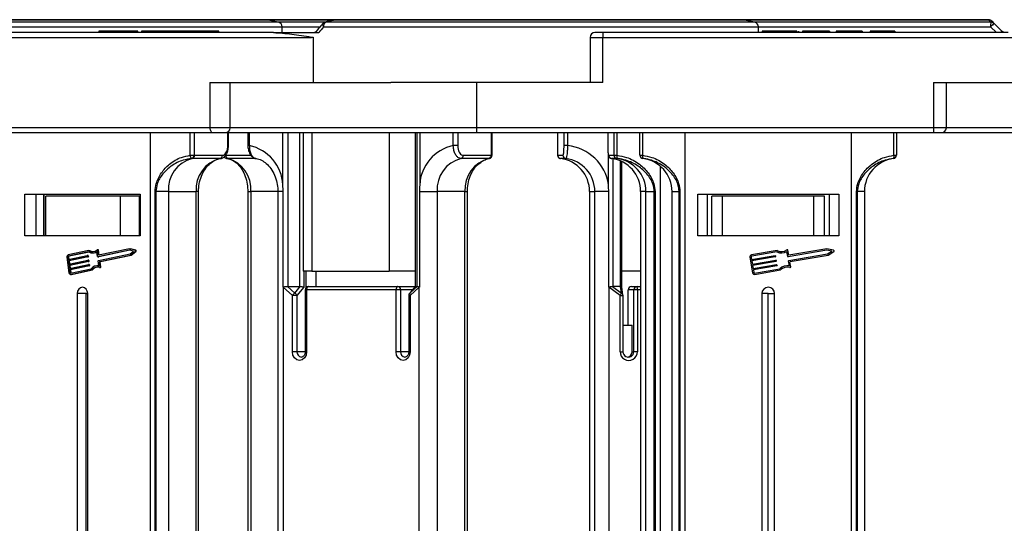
# Model space of a CAD drawing. Header units: millimetres. Extents: x -1637 to 445, y 81 to 1539.
# Tile 11 of 52: x -802 to -648, y 527 to 606. Entities that reach past the tile are written whole.
import ezdxf

# ---------------------------------------------------------------- set-up
doc = ezdxf.new("R2010")
doc.units = ezdxf.units.MM

msp = doc.modelspace()

# ---------------------------------------------------------------- linework, layer by layer
at = {"color": 8, "linetype": 'Continuous', "lineweight": 25}
for p, q in [((-761.659, 605.514), (-845.318, 605.514)), ((-843.455, 605.879), (-763.483, 605.879)), ((-763.483, 605.879), (-752.973, 605.879)), ((-754.383, 605.514), (-761.659, 605.514)), ((-687.394, 605.514), (-754.27, 605.514)), ((-752.904, 605.879), (-689.218, 605.879)), ((-689.218, 605.879), (-650.905, 605.879)), ((-650.539, 605.514), (-687.394, 605.514)), ((-845.877, 604.778), (-761.056, 604.778)), ((-761.056, 604.778), (-755.231, 604.778)), ((-754.597, 604.778), (-686.791, 604.778)), ((-686.791, 604.778), (-650.566, 604.778)), ((-713.028, 603.143), (-711.028, 603.143)), ((-769.17, 589.043), (-772.327, 589.043)), ((-730.75, 589.043), (-769.17, 589.043)), ((-657.472, 589.043), (-659.472, 589.043)), ((-639.75, 589.043), (-657.472, 589.043)), ((-769.43, 586.263), (-769.522, 586.263)), ((-766.18, 586.263), (-766.391, 586.263)), ((-769.868, 584.754), (-765.927, 584.754)), ((-765.162, 584.258), (-769.525, 584.258)), ((-728.406, 584.757), (-728.314, 584.757)), ((-718.098, 584.757), (-718.095, 584.757)), ((-710.16, 580.151), (-710.16, 584.73)), ((-709.473, 584.227), (-709.473, 564.293)), ((-708.307, 564.293), (-708.307, 583.887)), ((-774.1, 579.097), (-774.469, 579.097)), ((-766.402, 579.097), (-765.964, 579.097)), ((-761.721, 579.097), (-765.964, 579.097)), ((-760.914, 579.097), (-761.721, 579.097)), ((-732.541, 579.097), (-732.172, 579.097)), ((-757.654, 566.693), (-757.654, 564.223)), ((-757.458, 563.793), (-757.247, 563.793)), ((-740.721, 563.793), (-742.6, 563.793)), ((-705.162, 563.793), (-705.66, 563.793)), ((-741.305, 562.916), (-741.094, 562.916)), ((-708.344, 562.916), (-707.898, 562.916)), ((-757.458, 554.143), (-758.753, 554.143)), ((-757.458, 554.143), (-757.247, 554.143)), ((-741.305, 554.143), (-742.6, 554.143)), ((-741.305, 554.143), (-741.094, 554.143)), ((-708.344, 554.143), (-707.898, 554.143))]:
    msp.add_line(p, q, dxfattribs=at)
at = {"color": 7, "linetype": 'Continuous', "lineweight": 25}
for p, q in [((-763.63, 605.893), (-843.319, 605.893)), ((-752.826, 605.893), (-763.63, 605.893)), ((-761.659, 605.514), (-763.483, 605.879)), ((-753.024, 605.86), (-754.388, 605.496)), ((-689.365, 605.893), (-752.826, 605.893)), ((-650.897, 605.893), (-689.365, 605.893)), ((-687.394, 605.514), (-689.218, 605.879)), ((-648.806, 604.113), (-650.002, 605.309)), ((-762.403, 603.893), (-813.953, 603.893)), ((-789.634, 604.118), (-789.634, 603.893)), ((-788.386, 604.093), (-788.386, 603.893)), ((-787.218, 604.093), (-787.218, 603.893)), ((-785.372, 604.093), (-785.372, 603.893)), ((-784.271, 604.093), (-784.271, 603.893)), ((-783.584, 603.893), (-783.584, 604.118)), ((-783.014, 604.093), (-783.014, 603.893)), ((-782.073, 604.093), (-783.014, 604.093)), ((-782.073, 604.093), (-782.073, 603.893)), ((-781.257, 604.093), (-782.073, 604.093)), ((-781.257, 604.093), (-781.257, 603.893)), ((-777.931, 604.093), (-781.257, 604.093)), ((-777.931, 604.093), (-777.931, 603.893)), ((-776.927, 604.093), (-777.931, 604.093)), ((-776.927, 604.093), (-776.927, 603.893)), ((-775.986, 604.093), (-776.927, 604.093)), ((-775.986, 604.093), (-775.986, 603.893)), ((-773.74, 604.093), (-775.986, 604.093)), ((-773.74, 604.093), (-773.74, 603.893)), ((-772.426, 604.093), (-772.426, 603.893)), ((-772.418, 604.093), (-772.418, 603.893)), ((-771.432, 604.093), (-772.418, 604.093)), ((-771.432, 604.093), (-771.432, 603.893)), ((-770.95, 603.893), (-770.95, 604.118)), ((-762.403, 603.893), (-755.349, 603.893)), ((-761.056, 603.893), (-761.056, 604.778)), ((-711.028, 603.893), (-712.278, 603.893)), ((-711.028, 603.893), (-711.028, 603.143)), ((-647.839, 603.893), (-711.028, 603.893)), ((-686.791, 603.893), (-686.791, 604.778)), ((-686.211, 604.093), (-686.211, 603.893)), ((-683.356, 604.093), (-683.356, 603.893)), ((-682.092, 604.093), (-682.092, 603.893)), ((-680.786, 604.093), (-680.786, 603.893)), ((-680.518, 604.093), (-680.518, 603.893)), ((-679.903, 604.093), (-679.903, 603.893)), ((-676.826, 604.093), (-679.903, 604.093)), ((-676.826, 604.093), (-676.826, 603.893)), ((-675.672, 604.093), (-676.826, 604.093)), ((-675.672, 604.093), (-675.672, 603.893)), ((-674.672, 604.093), (-674.672, 603.893)), ((-670.595, 604.093), (-674.672, 604.093)), ((-670.595, 604.093), (-670.595, 603.893)), ((-669.364, 604.093), (-669.364, 603.893)), ((-668.211, 604.093), (-669.364, 604.093)), ((-668.211, 604.093), (-668.211, 603.893)), ((-667.446, 604.093), (-667.446, 603.893)), ((-666.828, 604.093), (-666.828, 603.893)), ((-666.672, 604.093), (-666.672, 603.893)), ((-665.518, 604.093), (-666.672, 604.093)), ((-665.518, 604.093), (-665.518, 603.893)), ((-650.566, 604.778), (-649.665, 603.893)), ((-814.387, 603.143), (-756.491, 603.143)), ((-756.237, 603.176), (-756.237, 596.093)), ((-713.028, 603.143), (-713.028, 596.093)), ((-711.028, 603.143), (-640.061, 603.143)), ((-711.028, 596.093), (-711.028, 603.143)), ((-772.327, 596.093), (-772.327, 589.043)), ((-772.327, 596.093), (-756.237, 596.093)), ((-769.17, 589.043), (-769.17, 596.093)), ((-756.237, 596.093), (-744.123, 596.093)), ((-730.75, 596.093), (-744.123, 596.093)), ((-730.75, 596.093), (-730.75, 589.043)), ((-711.028, 596.093), (-730.75, 596.093)), ((-659.472, 596.093), (-659.472, 589.043)), ((-659.472, 596.093), (-639.75, 596.093)), ((-657.472, 589.043), (-657.472, 596.093)), ((-772.327, 589.043), (-830.476, 589.043)), ((-830.042, 588.293), (-771.893, 588.293)), ((-781.594, 463.293), (-781.594, 588.293)), ((-775.388, 584.757), (-775.388, 588.293)), ((-774.783, 588.293), (-774.783, 584.757)), ((-771.893, 588.293), (-769.92, 588.293)), ((-769.92, 588.293), (-730.75, 588.293)), ((-769.522, 586.263), (-769.522, 588.293)), ((-769.43, 586.263), (-769.43, 588.293)), ((-766.391, 588.293), (-766.391, 586.263)), ((-766.18, 588.293), (-766.18, 586.263)), ((-760.941, 580.151), (-760.941, 588.293)), ((-760.169, 588.293), (-760.169, 564.293)), ((-758.277, 564.293), (-758.277, 588.293)), ((-757.767, 588.293), (-757.767, 566.693)), ((-756.453, 588.293), (-756.453, 566.693)), ((-744.379, 588.293), (-744.379, 566.693)), ((-740.299, 588.293), (-740.299, 564.292)), ((-740.289, 588.293), (-740.289, 564.293)), ((-740.015, 564.293), (-740.015, 588.293)), ((-739.603, 588.293), (-739.603, 580.151)), ((-734.364, 586.263), (-734.364, 588.293)), ((-733.666, 588.293), (-733.666, 586.263)), ((-659.472, 589.043), (-730.75, 589.043)), ((-730.75, 589.043), (-730.75, 588.293)), ((-730.75, 588.293), (-659.472, 588.293)), ((-728.406, 584.757), (-728.406, 588.293)), ((-728.314, 584.757), (-728.314, 588.293)), ((-718.098, 588.293), (-718.098, 584.757)), ((-718.095, 588.293), (-718.095, 584.757)), ((-717.096, 586.263), (-717.096, 588.293)), ((-716.544, 588.293), (-716.544, 586.263)), ((-710.287, 588.293), (-710.287, 586.263)), ((-710.284, 588.293), (-710.284, 586.263)), ((-709.285, 584.757), (-709.285, 588.293)), ((-708.839, 588.293), (-708.839, 584.757)), ((-705.25, 584.757), (-705.25, 588.293)), ((-704.855, 588.293), (-704.855, 584.757)), ((-698.25, 588.293), (-698.25, 463.293)), ((-672.25, 463.293), (-672.25, 588.293)), ((-665.645, 584.757), (-665.645, 588.293)), ((-665.25, 588.293), (-665.25, 584.757)), ((-659.472, 589.043), (-659.472, 588.293)), ((-659.472, 588.293), (-658.222, 588.293)), ((-658.222, 588.293), (-639.75, 588.293)), ((-766.391, 586.263), (-766.299, 586.263)), ((-766.387, 586.263), (-766.389, 586.212)), ((-733.666, 586.263), (-734.364, 586.263)), ((-716.544, 586.263), (-717.096, 586.263)), ((-710.284, 586.263), (-710.287, 586.263)), ((-775.388, 584.757), (-774.783, 584.757)), ((-775.085, 584.258), (-775.159, 584.262)), ((-770.748, 584.258), (-775.085, 584.258)), ((-774.783, 584.757), (-774.727, 584.754)), ((-774.727, 584.754), (-770.39, 584.754)), ((-728.819, 584.258), (-733.157, 584.258)), ((-732.799, 584.754), (-728.462, 584.754)), ((-728.746, 584.262), (-728.819, 584.258)), ((-728.462, 584.754), (-728.406, 584.757)), ((-718.095, 584.757), (-718.084, 584.754)), ((-718.084, 584.754), (-717.26, 584.754)), ((-717.842, 584.321), (-717.851, 584.326)), ((-716.824, 584.258), (-717.648, 584.258)), ((-710.12, 584.754), (-709.296, 584.754)), ((-708.86, 584.258), (-709.684, 584.258)), ((-709.296, 584.754), (-709.285, 584.757)), ((-709.285, 584.757), (-708.839, 584.757)), ((-708.846, 584.262), (-708.86, 584.258)), ((-708.104, 564.242), (-708.104, 583.796)), ((-705.25, 584.757), (-704.855, 584.757)), ((-704.811, 584.262), (-704.811, 584.258)), ((-665.689, 584.258), (-665.689, 584.262)), ((-665.645, 584.757), (-665.25, 584.757)), ((-702.118, 583.09), (-702.118, 468.497)), ((-780.877, 472.489), (-780.877, 579.097)), ((-780.877, 579.097), (-780.76, 579.097)), ((-778.806, 579.097), (-780.76, 579.097)), ((-780.76, 579.097), (-780.76, 472.489)), ((-778.806, 579.097), (-774.469, 579.097)), ((-778.806, 579.097), (-778.806, 472.489)), ((-774.469, 472.489), (-774.469, 579.097)), ((-774.1, 472.489), (-774.1, 579.097)), ((-766.402, 579.097), (-766.402, 472.489)), ((-765.964, 579.097), (-765.964, 472.489)), ((-761.721, 579.097), (-761.721, 472.489)), ((-760.914, 564.211), (-760.914, 579.097)), ((-739.629, 579.097), (-736.878, 579.097)), ((-739.629, 579.097), (-739.629, 564.211)), ((-732.541, 579.097), (-736.878, 579.097)), ((-736.878, 579.097), (-736.878, 472.489)), ((-732.541, 472.489), (-732.541, 579.097)), ((-732.172, 472.489), (-732.172, 579.097)), ((-713.127, 579.097), (-713.127, 472.489)), ((-713.115, 579.097), (-713.127, 579.097)), ((-713.115, 579.097), (-712.291, 579.097)), ((-713.115, 579.097), (-713.115, 472.489)), ((-710.128, 579.097), (-712.291, 579.097)), ((-712.291, 472.489), (-712.291, 579.097)), ((-710.128, 564.211), (-710.128, 579.097)), ((-705.162, 579.097), (-705.162, 472.489)), ((-705.162, 579.097), (-705.15, 579.097)), ((-704.326, 579.097), (-705.15, 579.097)), ((-705.15, 579.097), (-705.15, 472.489)), ((-704.326, 579.097), (-703.014, 579.097)), ((-704.326, 472.489), (-704.326, 579.097)), ((-702.896, 579.097), (-703.014, 579.097)), ((-703.014, 472.489), (-703.014, 579.097)), ((-702.896, 579.097), (-702.896, 472.489)), ((-700.25, 579.097), (-699.129, 579.097)), ((-700.25, 472.489), (-700.25, 579.097)), ((-699.129, 579.097), (-699.014, 579.097)), ((-699.129, 472.489), (-699.129, 579.097)), ((-699.014, 579.097), (-699.014, 472.489)), ((-671.486, 472.489), (-671.486, 579.097)), ((-671.486, 579.097), (-671.371, 579.097)), ((-670.25, 579.097), (-671.371, 579.097)), ((-671.371, 579.097), (-671.371, 472.489)), ((-670.25, 579.097), (-670.25, 472.489)), ((-801.174, 578.693), (-783.226, 578.693)), ((-801.174, 572.193), (-801.174, 578.693)), ((-799.439, 572.193), (-799.439, 578.693)), ((-798.273, 578.693), (-798.273, 572.193)), ((-798.215, 578.693), (-798.215, 572.193)), ((-797.894, 572.193), (-797.894, 578.393)), ((-786.278, 578.393), (-797.894, 578.393)), ((-786.278, 572.193), (-786.278, 578.393)), ((-783.286, 578.393), (-786.278, 578.393)), ((-783.286, 572.193), (-783.286, 578.393)), ((-783.226, 578.693), (-783.226, 572.193)), ((-696.25, 578.693), (-674.25, 578.693)), ((-696.25, 572.193), (-696.25, 578.693)), ((-694.75, 578.693), (-694.75, 572.193)), ((-694.75, 578.693), (-694.75, 572.193)), ((-694.05, 572.193), (-694.05, 578.393)), ((-692.369, 578.393), (-694.05, 578.393)), ((-692.369, 572.193), (-692.369, 578.393)), ((-678.131, 578.393), (-692.369, 578.393)), ((-678.131, 572.193), (-678.131, 578.393)), ((-676.45, 578.393), (-678.131, 578.393)), ((-676.45, 572.193), (-676.45, 578.393)), ((-675.75, 578.693), (-675.75, 572.193)), ((-674.25, 578.693), (-674.25, 572.193)), ((-783.226, 572.193), (-801.174, 572.193)), ((-674.25, 572.193), (-696.25, 572.193)), ((-791.189, 569.898), (-794.44, 569.217)), ((-791.189, 569.898), (-791.073, 569.898)), ((-789.836, 568.992), (-789.944, 569.769)), ((-789.768, 570.039), (-789.884, 570.039)), ((-789.693, 569.177), (-789.802, 569.955)), ((-789.802, 569.955), (-789.686, 569.955)), ((-784.848, 569.985), (-789.788, 568.95)), ((-784.843, 570.193), (-789.693, 569.177)), ((-789.581, 569.201), (-789.686, 569.955)), ((-784.8, 569.97), (-789.672, 568.95)), ((-784.228, 569.804), (-784.848, 569.985)), ((-783.999, 569.947), (-784.843, 570.193)), ((-784.843, 570.193), (-784.727, 570.193)), ((-784.764, 569.381), (-784.228, 569.804)), ((-783.883, 569.947), (-784.727, 570.193)), ((-784.703, 569.187), (-783.973, 569.762)), ((-784.587, 569.187), (-783.857, 569.762)), ((-783.999, 569.947), (-783.883, 569.947)), ((-783.973, 569.762), (-783.857, 569.762)), ((-683.868, 569.898), (-687.854, 569.217)), ((-682.211, 568.992), (-682.343, 569.769)), ((-682.035, 569.177), (-682.168, 569.955)), ((-676.097, 569.985), (-682.152, 568.95)), ((-676.09, 570.193), (-682.035, 569.177)), ((-675.336, 569.804), (-676.097, 569.985)), ((-675.055, 569.947), (-676.09, 570.193)), ((-675.994, 569.381), (-675.336, 569.804)), ((-675.918, 569.187), (-675.024, 569.762)), ((-794.644, 568.864), (-794.308, 566.452)), ((-794.48, 568.899), (-794.424, 568.497)), ((-794.48, 568.899), (-794.365, 568.899)), ((-794.424, 568.497), (-791.452, 569.119)), ((-791.212, 569.687), (-794.412, 569.016)), ((-794.412, 569.016), (-794.297, 569.016)), ((-791.424, 568.918), (-794.396, 568.296)), ((-794.396, 568.296), (-794.326, 567.793)), ((-794.396, 568.296), (-794.281, 568.296)), ((-794.365, 568.899), (-794.312, 568.52)), ((-794.326, 567.793), (-791.354, 568.416)), ((-791.326, 568.215), (-794.298, 567.592)), ((-791.179, 569.669), (-794.297, 569.016)), ((-791.309, 568.918), (-794.281, 568.296)), ((-794.281, 568.296), (-794.214, 567.817)), ((-791.21, 568.215), (-794.183, 567.592)), ((-791.33, 569.12), (-791.445, 569.12)), ((-791.424, 568.918), (-791.309, 568.918)), ((-791.404, 569.077), (-791.39, 568.977)), ((-791.404, 569.077), (-791.289, 569.077)), ((-791.39, 568.977), (-791.275, 568.977)), ((-791.231, 568.416), (-791.347, 568.416)), ((-791.326, 568.215), (-791.21, 568.215)), ((-791.306, 568.374), (-791.292, 568.273)), ((-791.306, 568.374), (-791.19, 568.374)), ((-791.292, 568.273), (-791.176, 568.273)), ((-791.289, 569.077), (-791.275, 568.977)), ((-791.19, 568.374), (-791.176, 568.273)), ((-790.644, 569.54), (-790.529, 569.54)), ((-789.795, 568.95), (-789.679, 568.95)), ((-789.788, 568.95), (-789.672, 568.95)), ((-789.63, 567.511), (-789.738, 568.288)), ((-789.704, 568.347), (-784.764, 569.381)), ((-789.672, 568.95), (-789.679, 568.95)), ((-789.512, 568.181), (-784.703, 569.187)), ((-789.512, 568.181), (-789.396, 568.181)), ((-789.396, 568.181), (-784.587, 569.187)), ((-784.703, 569.187), (-784.587, 569.187)), ((-688.104, 568.864), (-687.692, 566.452)), ((-687.903, 568.899), (-687.835, 568.497)), ((-687.835, 568.497), (-684.192, 569.119)), ((-683.897, 569.687), (-687.82, 569.016)), ((-684.157, 568.918), (-687.8, 568.296)), ((-687.8, 568.296), (-687.714, 567.793)), ((-687.714, 567.793), (-684.071, 568.416)), ((-684.037, 568.215), (-687.68, 567.592)), ((-684.133, 569.077), (-684.115, 568.977)), ((-684.012, 568.374), (-683.995, 568.273)), ((-681.958, 567.511), (-682.09, 568.288)), ((-682.049, 568.347), (-675.994, 569.381)), ((-681.813, 568.181), (-675.918, 569.187)), ((-794.298, 567.592), (-794.228, 567.09)), ((-794.298, 567.592), (-794.183, 567.592)), ((-794.228, 567.09), (-791.256, 567.712)), ((-791.228, 567.511), (-794.2, 566.889)), ((-794.2, 566.889), (-794.144, 566.487)), ((-794.2, 566.889), (-794.085, 566.889)), ((-794.183, 567.592), (-794.116, 567.113)), ((-791.112, 567.511), (-794.085, 566.889)), ((-794.085, 566.889), (-794.029, 566.487)), ((-794.048, 566.403), (-790.848, 567.073)), ((-794.02, 566.202), (-790.768, 566.883)), ((-793.904, 566.202), (-790.653, 566.883)), ((-791.133, 567.713), (-791.249, 567.713)), ((-791.228, 567.511), (-791.112, 567.511)), ((-791.208, 567.67), (-791.194, 567.57)), ((-791.208, 567.67), (-791.092, 567.67)), ((-791.194, 567.57), (-791.078, 567.57)), ((-791.092, 567.67), (-791.078, 567.57)), ((-790.768, 566.883), (-790.653, 566.883)), ((-789.771, 567.541), (-789.887, 567.541)), ((-789.445, 567.394), (-789.546, 568.122)), ((-789.546, 568.122), (-789.43, 568.122)), ((-789.527, 567.275), (-789.411, 567.275)), ((-789.445, 567.394), (-789.329, 567.394)), ((-789.329, 567.394), (-789.43, 568.122)), ((-756.453, 566.693), (-757.767, 566.693)), ((-757.307, 564.151), (-757.307, 566.693)), ((-756.453, 566.693), (-744.379, 566.693)), ((-755.758, 564.293), (-755.758, 566.693)), ((-740.299, 566.693), (-744.379, 566.693)), ((-705.162, 566.693), (-708.104, 566.693)), ((-687.68, 567.592), (-687.594, 567.09)), ((-687.594, 567.09), (-683.951, 567.712)), ((-683.917, 567.511), (-687.56, 566.889)), ((-687.56, 566.889), (-687.491, 566.487)), ((-687.374, 566.403), (-683.45, 567.073)), ((-687.339, 566.202), (-683.353, 566.883)), ((-683.892, 567.67), (-683.875, 567.57)), ((-681.731, 567.394), (-681.855, 568.122)), ((-794.144, 566.487), (-794.029, 566.487)), ((-794.062, 566.198), (-793.947, 566.198)), ((-794.02, 566.202), (-793.904, 566.202)), ((-793.947, 566.198), (-793.904, 566.202)), ((-760.877, 564.186), (-760.877, 487.401)), ((-759.45, 562.916), (-760.877, 564.186)), ((-760.247, 564.296), (-759.092, 563.27)), ((-760.169, 564.293), (-758.277, 564.293)), ((-759.092, 563.27), (-758.231, 564.294)), ((-757.654, 564.223), (-758.753, 562.916)), ((-757.458, 563.793), (-757.458, 554.143)), ((-757.247, 563.793), (-757.247, 554.143)), ((-743.297, 563.793), (-757.247, 563.793)), ((-756.958, 564.293), (-743.008, 564.293)), ((-743.297, 554.143), (-743.297, 563.793)), ((-742.6, 563.793), (-743.297, 563.793)), ((-743.008, 564.293), (-740.301, 564.293)), ((-742.6, 563.793), (-742.6, 554.143)), ((-740.298, 564.297), (-741.188, 563.238)), ((-741.155, 563.27), (-740, 564.296)), ((-740.294, 564.294), (-741.155, 563.27)), ((-739.666, 564.186), (-741.094, 562.916)), ((-740.291, 564.292), (-740.294, 564.294)), ((-740.289, 564.293), (-740.015, 564.293)), ((-739.666, 487.401), (-739.666, 564.186)), ((-710.083, 564.186), (-710.083, 487.401)), ((-708.344, 562.916), (-710.083, 564.186)), ((-709.523, 564.296), (-708.117, 563.27)), ((-708.307, 564.293), (-709.473, 564.293)), ((-708.117, 563.27), (-708.28, 564.294)), ((-707.905, 562.995), (-708.104, 564.246)), ((-707.091, 558.293), (-707.091, 563.793)), ((-706.212, 563.793), (-707.091, 563.793)), ((-706.594, 564.293), (-705.715, 564.293)), ((-706.212, 554.143), (-706.212, 563.793)), ((-705.66, 563.793), (-706.212, 563.793)), ((-705.715, 564.293), (-705.162, 564.293)), ((-705.66, 563.793), (-705.66, 554.143)), ((-793.016, 563.193), (-793.016, 488.393)), ((-791.622, 563.193), (-793.016, 563.193)), ((-791.622, 563.193), (-791.384, 563.193)), ((-791.622, 488.393), (-791.622, 563.193)), ((-791.384, 488.393), (-791.384, 563.193)), ((-759.45, 554.143), (-759.45, 562.916)), ((-758.753, 562.916), (-759.45, 562.916)), ((-758.753, 562.916), (-758.753, 554.143)), ((-741.305, 562.916), (-741.305, 554.143)), ((-741.094, 562.916), (-741.094, 554.143)), ((-708.344, 554.143), (-708.344, 562.916)), ((-707.898, 554.143), (-707.898, 562.916)), ((-686.25, 563.193), (-686.25, 488.393)), ((-685.25, 563.193), (-686.25, 563.193)), ((-685.25, 563.193), (-684.25, 563.193)), ((-685.25, 488.393), (-685.25, 563.193)), ((-684.25, 488.393), (-684.25, 563.193)), ((-707.898, 558.293), (-706.486, 558.293)), ((-706.486, 554.143), (-706.486, 558.293)), ((-758.753, 554.143), (-759.45, 554.143)), ((-742.6, 554.143), (-743.297, 554.143)), ((-706.486, 554.143), (-706.212, 554.143)), ((-705.66, 554.143), (-706.212, 554.143))]:
    msp.add_line(p, q, dxfattribs=at)
at = {"color": 8, "linetype": 'Continuous', "lineweight": 25, "flags": 128}
for points in [[(-754.764, 605.262), (-754.785, 605.225), (-754.793, 605.159), (-754.778, 605.078), (-754.738, 604.985), (-754.677, 604.884), (-754.597, 604.778)], [(-741.155, 563.27), (-741.186, 563.24), (-741.188, 563.238)]]:
    msp.add_lwpolyline(points, dxfattribs=at)
at = {"color": 7, "linetype": 'Continuous', "lineweight": 25, "flags": 128}
for points in [[(-650.905, 605.879), (-650.904, 605.882), (-650.903, 605.885), (-650.902, 605.888), (-650.901, 605.89), (-650.9, 605.891), (-650.899, 605.892), (-650.898, 605.893), (-650.897, 605.893)], [(-648.435, 603.893), (-648.434, 603.897), (-648.433, 603.9), (-648.432, 603.903), (-648.432, 603.905), (-648.432, 603.907), (-648.431, 603.908), (-648.431, 603.909), (-648.431, 603.909)], [(-772.327, 589.043), (-772.318, 588.897), (-772.294, 588.756), (-772.254, 588.627), (-772.2, 588.513), (-772.134, 588.42), (-772.059, 588.35), (-771.978, 588.308), (-771.893, 588.293)], [(-789.802, 569.955), (-789.808, 569.979), (-789.818, 570.001), (-789.833, 570.019), (-789.852, 570.032), (-789.872, 570.038), (-789.893, 570.039), (-789.913, 570.033), (-789.931, 570.021)], [(-789.771, 567.541), (-789.677, 567.537), (-789.633, 567.532)], [(-789.549, 567.279), (-789.529, 567.275), (-789.508, 567.278), (-789.488, 567.287), (-789.471, 567.301), (-789.457, 567.321), (-789.448, 567.344), (-789.444, 567.369), (-789.445, 567.394)], [(-791.384, 563.193), (-791.446, 563.576), (-791.623, 563.9), (-791.888, 564.117), (-792.2, 564.193), (-792.512, 564.117), (-792.777, 563.9), (-792.954, 563.576), (-793.016, 563.193)], [(-756.958, 564.293), (-757.014, 564.284), (-757.069, 564.255), (-757.119, 564.209), (-757.162, 564.147), (-757.198, 564.071), (-757.225, 563.985), (-757.242, 563.891), (-757.247, 563.793)], [(-743.008, 564.293), (-743.064, 564.284), (-743.118, 564.255), (-743.168, 564.209), (-743.212, 564.147), (-743.248, 564.071), (-743.275, 563.985), (-743.291, 563.891), (-743.297, 563.793)], [(-757.247, 554.143), (-757.331, 553.627), (-757.57, 553.189), (-757.927, 552.896), (-758.348, 552.793), (-758.77, 552.896), (-759.127, 553.189), (-759.366, 553.627), (-759.45, 554.143)], [(-741.094, 554.143), (-741.178, 553.627), (-741.417, 553.189), (-741.774, 552.896), (-742.195, 552.793), (-742.617, 552.896), (-742.974, 553.189), (-743.213, 553.627), (-743.297, 554.143)]]:
    msp.add_lwpolyline(points, dxfattribs=at)
at = {"color": 7, "linetype": 'Continuous', "lineweight": 25}
for centre, radius, start, end in [((-763.63, 605.143), 0.75, 78.69007, 90), ((-761.806, 604.778), 0.75, 0, 78.69007), ((-754.191, 604.778), 0.75, 104.9834, 139.90747), ((-753.826, 604.877), 0.777, 124.88417, 187.27641), ((-754.295, 605.165), 0.35, 86.02029, 104.9009), ((-752.826, 605.143), 0.75, 90, 104.95343), ((-752.93, 605.529), 0.351, 85.86096, 104.87501), ((-752.825, 605.672), 0.222, 90.20286, 110.88752), ((-689.365, 605.143), 0.75, 78.69007, 90), ((-687.541, 604.778), 0.75, 0, 78.69007), ((-650.867, 605.169), 0.71, 45.21783, 93.08242), ((-650.897, 605.143), 0.75, 45, 90), ((-644.345, 604.917), 6.222, 174.49777, 181.27841), ((-646.068, 600.56), 6.167, 129.63529, 136.8334), ((-650.502, 604.805), 0.71, 45.21868, 92.97035), ((-712.278, 603.143), 0.75, 90, 180), ((-645.785, 600.715), 4.547, 131.64091, 135.65204), ((-755.19, 603.143), 1.3, 178.20125, 179.98801), ((-756.491, 604.151), 1.008, 270.03135, 284.59249), ((-769.92, 589.043), 0.75, 270, 360), ((-658.222, 589.043), 0.75, 270, 360), ((-767.504, 579.826), 6.572, 2.83539, 78.37488), ((-733.039, 579.826), 6.572, 101.62493, 177.16464), ((-717.262, 579.123), 7.176, 8.23413, 84.25681), ((-773.872, 579.461), 4.948, 104.19356, 184.21713), ((-774.808, 584.724), 0.581, 176.77907, 232.81078), ((-775.279, 584.744), 0.497, 283.97933, 1.54161), ((-775.202, 584.719), 0.476, 284.19368, 4.21782), ((-769.534, 579.461), 4.948, 104.19389, 184.2168), ((-770.864, 584.719), 0.476, 284.19447, 4.21476), ((-769.396, 584.713), 0.473, 175.04989, 254.16765), ((-770.868, 579.522), 4.923, 355.0504, 74.16837), ((-731.944, 579.461), 4.948, 104.19368, 184.21701), ((-733.273, 584.719), 0.476, 284.19368, 4.21782), ((-727.606, 579.461), 4.948, 104.19363, 184.21684), ((-728.936, 584.719), 0.476, 284.19497, 4.21652), ((-728.858, 584.703), 0.455, 284.25306, 6.88303), ((-728.814, 584.757), 0.5, 279.02224, 0), ((-717.598, 584.757), 0.5, 180, 239.58963), ((-717.585, 584.753), 0.499, 179.85759, 262.74396), ((-718.304, 579.11), 5.189, 359.85513, 82.74571), ((-716.761, 584.753), 0.499, 179.85646, 262.74509), ((-717.48, 579.11), 5.189, 359.85513, 82.74571), ((-709.621, 584.753), 0.499, 179.85383, 262.74577), ((-710.339, 579.11), 5.189, 359.85485, 82.74599), ((-708.797, 584.753), 0.499, 179.85383, 262.74577), ((-708.783, 584.76), 0.503, 180.38642, 262.80549), ((-707.364, 584.489), 1.498, 169.68235, 188.70746), ((-709.515, 579.11), 5.189, 359.85504, 82.7458), ((-704.751, 584.757), 0.499, 180.05133, 263.0325), ((-704.75, 584.754), 0.5, 180, 262.94587), ((-704.122, 584.572), 0.756, 165.83184, 204.21447), ((-705.45, 579.097), 5.2, 0, 82.94587), ((-665.05, 579.097), 5.2, 97.05413, 180), ((-666.378, 584.572), 0.756, 335.78668, 14.16873), ((-665.749, 584.757), 0.499, 276.96858, 359.94856), ((-665.75, 584.754), 0.5, 277.05413, 0), ((-790.643, 570.723), 1.182, 241.21856, 306.21054), ((-790.642, 570.798), 1.053, 238.70691, 312.41578), ((-790.522, 570.798), 1.055, 238.53672, 266.51598), ((-789.775, 569.95), 0.0897, 2.91159, 85.17412), ((-784.043, 569.847), 0.11, 309.76408, 66.10181), ((-783.928, 569.847), 0.11, 309.76408, 66.10181), ((-683.201, 571.259), 1.719, 246.13383, 299.92978), ((-683.201, 571.259), 1.515, 243.87547, 305.20814), ((-682.269, 569.937), 0.102, 9.69313, 125.20814), ((-675.079, 569.848), 0.102, 302.71459, 76.67167), ((-794.346, 568.928), 0.305, 108.02148, 191.94227), ((-794.381, 568.92), 0.102, 108.01282, 191.94416), ((-794.265, 568.92), 0.102, 108.01282, 191.94416), ((-791.448, 569.076), 0.0434, 1.97088, 96.11713), ((-791.44, 568.966), 0.0508, 288.00528, 11.96572), ((-791.35, 568.372), 0.0434, 1.96174, 96.12627), ((-791.333, 569.075), 0.0446, 2.67068, 85.41537), ((-791.342, 568.263), 0.0508, 288.02186, 11.92739), ((-791.324, 568.966), 0.0508, 288.00528, 11.96572), ((-791.235, 568.372), 0.0446, 2.65991, 85.42615), ((-791.226, 568.263), 0.0508, 288.02186, 11.92739), ((-790.534, 570.732), 1.193, 270.27944, 300.16958), ((-789.793, 568.993), 0.0434, 181.92642, 276.14398), ((-789.688, 568.299), 0.0508, 108.00378, 191.96094), ((-789.496, 568.132), 0.0508, 108.03357, 191.91568), ((-789.381, 568.132), 0.0508, 108.03357, 191.91568), ((-687.803, 568.916), 0.306, 99.69313, 189.69313), ((-687.803, 568.916), 0.102, 99.69313, 189.69313), ((-684.183, 569.069), 0.051, 9.69313, 99.69313), ((-684.166, 568.968), 0.051, 279.69313, 9.69313), ((-684.063, 568.365), 0.051, 9.69313, 99.69313), ((-684.046, 568.265), 0.051, 279.69313, 9.69313), ((-682.16, 569.001), 0.051, 189.69313, 279.69313), ((-682.04, 568.297), 0.051, 99.69313, 189.69313), ((-681.805, 568.13), 0.051, 99.69313, 189.69313), ((-791.251, 567.669), 0.0434, 1.9403, 96.13011), ((-791.244, 567.559), 0.0508, 288.02186, 11.92739), ((-791.137, 567.668), 0.0446, 2.64153, 85.42371), ((-791.128, 567.559), 0.0508, 288.01101, 11.93823), ((-789.88, 566.295), 1.242, 78.38011, 141.18795), ((-789.886, 566.24), 1.092, 72.08239, 143.91374), ((-789.738, 566.192), 1.147, 94.54231, 142.92302), ((-789.426, 567.373), 0.0988, 278.39186, 12.52511), ((-683.943, 567.662), 0.051, 9.69313, 99.69313), ((-683.925, 567.561), 0.051, 279.69313, 9.69313), ((-682.272, 565.821), 1.719, 79.45647, 133.25242), ((-682.272, 565.821), 1.515, 74.17812, 135.51079), ((-681.831, 567.377), 0.102, 254.17812, 9.69313), ((-794.048, 566.461), 0.26, 181.94336, 276.13336), ((-794.057, 566.49), 0.0868, 181.95273, 276.11767), ((-793.927, 566.498), 0.103, 186.08448, 232.81168), ((-687.391, 566.504), 0.306, 189.69313, 279.69313), ((-687.391, 566.504), 0.102, 189.69313, 279.69313), ((-760.056, 563.698), 0.956, 143.8861, 149.31934), ((-756.958, 563.793), 0.5, 90, 180), ((-743.059, 563.835), 0.461, 354.79953, 83.61693), ((-738.976, 564.596), 0.803, 204.63068, 210.72622), ((-714.455, 567.338), 5.39, 324.20219, 325.18729), ((-706.592, 563.795), 0.498, 90.17494, 180.17275), ((-705.713, 563.795), 0.499, 90.1749, 180.17106), ((-706.839, 563.917), 1.186, 354.02539, 18.51253), ((-685.25, 563.193), 1, 0, 180), ((-758.606, 562.42), 0.979, 119.79295, 149.54918), ((-759.395, 562.64), 0.699, 23.31394, 64.35291), ((-740.805, 562.916), 0.5, 139.9648, 180), ((-740.811, 563.147), 0.365, 160.3028, 219.21657), ((-710.636, 564.636), 2.866, 323.12625, 331.5313), ((-708.399, 562.916), 0.5, 0, 9.06759), ((-707.002, 554.137), 1.342, 179.72026, 0.27974), ((-707.057, 554.139), 0.845, 179.72003, 0.27997), ((-707.335, 554.141), 0.848, 279.54423, 0.15284)]:
    msp.add_arc(centre, radius, start, end, dxfattribs=at)
at = {"color": 8, "linetype": 'Continuous', "lineweight": 25}
for centre, radius, start, end in [((-755.614, 603.956), 0.184, 145.55762, 199.99297), ((-717.6, 584.753), 0.495, 179.47905, 239.50495), ((-708.282, 562.923), 0.384, 10.80607, 64.52968), ((-757.972, 554.072), 0.784, 174.80262, 263.54147), ((-741.819, 554.072), 0.784, 174.80262, 263.54147)]:
    msp.add_arc(centre, radius, start, end, dxfattribs=at)
at = {"color": 7, "linetype": 'Continuous', "lineweight": 25}
for centre, major_axis, ratio, start_param, end_param in [((-730.791, 602.833), (42.006, 41.13), 0.3184331, 1.8402176, 1.8606962), ((-759.721, 565.218), (1.956, -0.59), 0.704898, 4.2826045, 4.3053247), ((-760.362, 565.293), (-0.773, 0.773), 0.8218828, 2.3747737, 2.4536502), ((-758.47, 565.293), (-0.773, 0.773), 0.8218828, 2.4536502, 2.4999534), ((-739.299, 565.293), (0.997, 0.997), 0.0713967, 3.1665652, 3.2128684), ((-739.025, 565.293), (0.997, 0.997), 0.0713967, 3.2128684, 3.291745), ((-738.51, 565.218), (1.997, 1.494), 0.0685133, 4.0445292, 4.0672495), ((-710.303, 565.218), (1.952, -1.364), 0.3198437, 5.0196358, 5.0423561), ((-710.27, 565.293), (0.948, -0.948), 0.3364684, 5.8797393, 5.9586159), ((-709.104, 565.293), (0.948, -0.948), 0.3364684, 5.9586159, 6.0049191)]:
    msp.add_ellipse(centre, major_axis=major_axis, ratio=ratio, start_param=start_param, end_param=end_param, dxfattribs=at)
for points, knots in [([(-754.765, 605.261), (-754.849, 605.161), (-755.185, 604.761), (-755.517, 604.361), (-755.766, 604.06)], [0, 0, 0, 0, 0.2499562, 1, 1, 1, 1]), ([(-754.27, 605.514), (-753.914, 605.609), (-753.458, 605.731), (-753.003, 605.852), (-752.904, 605.879)], [0, 0, 0, 0, 0.7828274, 1, 1, 1, 1]), ([(-650.905, 605.879), (-650.822, 605.795), (-650.7, 605.674), (-650.577, 605.552), (-650.539, 605.514)], [0, 0, 0, 0, 0.6855349, 1, 1, 1, 1]), ([(-650.002, 605.309), (-650.04, 605.347), (-650.162, 605.469), (-650.283, 605.59), (-650.367, 605.674)], [0, 0, 0, 0, 0.31447545, 1, 1, 1, 1]), ([(-788.386, 604.093), (-788.736, 604.093), (-789.432, 604.093), (-789.565, 604.093), (-789.631, 604.093)], [0, 0, 0, 0, 0.5028814, 1, 1, 1, 1]), ([(-787.218, 604.093), (-787.451, 604.093), (-787.867, 604.093), (-788.227, 604.093), (-788.386, 604.093)], [0, 0, 0, 0, 0.5595623, 1, 1, 1, 1]), ([(-785.372, 604.093), (-785.701, 604.093), (-786.289, 604.093), (-786.934, 604.093), (-787.218, 604.093)], [0, 0, 0, 0, 0.5599547, 1, 1, 1, 1]), ([(-784.271, 604.093), (-784.447, 604.093), (-784.761, 604.093), (-785.185, 604.093), (-785.372, 604.093)], [0, 0, 0, 0, 0.560171, 1, 1, 1, 1]), ([(-783.586, 604.093), (-783.624, 604.093), (-783.7, 604.093), (-784.08, 604.093), (-784.271, 604.093)], [0, 0, 0, 0, 0.4964306, 1, 1, 1, 1]), ([(-772.426, 604.093), (-772.545, 604.093), (-772.724, 604.093), (-773.008, 604.093), (-773.379, 604.093), (-773.58, 604.093), (-773.74, 604.093)], [0, 0, 0, 0, 0.249395, 0.3744233, 0.4994515, 1, 1, 1, 1]), ([(-770.958, 604.093), (-770.955, 604.093), (-770.889, 604.093), (-771.09, 604.093), (-771.318, 604.093), (-771.432, 604.093)], [0, 0, 0, 0, 0.02123686, 0.50978793, 1, 1, 1, 1]), ([(-762.403, 603.893), (-761.477, 603.834), (-759.612, 603.714), (-757.535, 603.361), (-756.49, 603.184)], [0, 0, 0, 0, 0.4966721, 1, 1, 1, 1]), ([(-755.739, 604.095), (-755.765, 604.064), (-755.835, 603.977), (-755.939, 603.914), (-755.998, 603.901), (-756.023, 603.896)], [0, 0, 0, 0, 0.2445628, 0.6837656, 1, 1, 1, 1]), ([(-683.356, 604.093), (-683.803, 604.093), (-684.696, 604.093), (-685.688, 604.093), (-686.155, 604.093), (-686.192, 604.093), (-686.211, 604.093)], [0, 0, 0, 0, 0.2798259, 0.5586385, 0.7789883, 1, 1, 1, 1]), ([(-682.092, 604.093), (-682.322, 604.093), (-682.732, 604.093), (-683.165, 604.093), (-683.356, 604.093)], [0, 0, 0, 0, 0.5595625, 1, 1, 1, 1]), ([(-680.786, 604.093), (-680.964, 604.093), (-681.28, 604.093), (-681.844, 604.093), (-682.092, 604.093)], [0, 0, 0, 0, 0.559957, 1, 1, 1, 1]), ([(-667.446, 604.093), (-667.585, 604.093), (-667.795, 604.093), (-668.025, 604.093), (-668.214, 604.093), (-668.212, 604.093), (-668.211, 604.093)], [0, 0, 0, 0, 0.2493984, 0.374426, 0.4994551, 1, 1, 1, 1]), ([(-666.828, 604.093), (-666.868, 604.093), (-666.948, 604.093), (-667.161, 604.093), (-667.338, 604.093), (-667.446, 604.093)], [0, 0, 0, 0, 0.2807481, 0.5609349, 1, 1, 1, 1]), ([(-666.672, 604.093), (-666.678, 604.093), (-666.688, 604.093), (-666.786, 604.093), (-666.828, 604.093)], [0, 0, 0, 0, 0.5609945, 1, 1, 1, 1]), ([(-648.431, 603.909), (-648.489, 603.926), (-648.629, 603.964), (-648.741, 604.058), (-648.806, 604.113)], [0, 0, 0, 0, 0.4157214, 1, 1, 1, 1]), ([(-756.49, 603.184), (-756.462, 603.18), (-756.407, 603.173), (-756.334, 603.171), (-756.278, 603.172), (-756.249, 603.175), (-756.237, 603.176)], [0, 0, 0, 0, 0.3366046, 0.6542079, 0.86226, 1, 1, 1, 1]), ([(-770.643, 584.284), (-770.607, 584.284), (-770.421, 584.285), (-770.11, 584.486), (-769.76, 584.868), (-769.512, 585.459), (-769.418, 585.97), (-769.432, 586.244), (-769.433, 586.263)], [0, 0, 0, 0, 0.04724552, 0.24260118, 0.4538344, 0.70599773, 0.97943727, 1, 1, 1, 1]), ([(-770.39, 584.754), (-770.328, 584.761), (-770.168, 584.779), (-769.924, 584.957), (-769.702, 585.298), (-769.551, 585.752), (-769.532, 586.093), (-769.522, 586.263)], [0, 0, 0, 0, 0.1369161, 0.3517123, 0.5676394, 0.7838228, 1, 1, 1, 1]), ([(-766.389, 586.212), (-766.389, 586.202), (-766.401, 585.943), (-766.3, 585.423), (-766.026, 584.796), (-765.618, 584.416), (-765.282, 584.24), (-765.12, 584.263), (-765.11, 584.265)], [0, 0, 0, 0, 0.01070218, 0.27445375, 0.55217679, 0.78785539, 0.98716527, 1, 1, 1, 1]), ([(-766.18, 586.263), (-766.172, 586.036), (-766.155, 585.584), (-765.969, 584.98), (-765.686, 584.527), (-765.368, 584.291), (-765.156, 584.267), (-765.074, 584.258)], [0, 0, 0, 0, 0.215993, 0.43201, 0.6479183, 0.8628978, 1, 1, 1, 1]), ([(-733.157, 584.258), (-733.287, 584.28), (-733.547, 584.324), (-733.902, 584.665), (-734.178, 585.17), (-734.332, 585.735), (-734.355, 586.111), (-734.364, 586.263)], [0, 0, 0, 0, 0.2132152, 0.4262447, 0.6399018, 0.8548895, 1, 1, 1, 1]), ([(-733.666, 586.263), (-733.662, 586.149), (-733.651, 585.866), (-733.545, 585.441), (-733.349, 585.061), (-733.09, 584.804), (-732.896, 584.77), (-732.799, 584.754)], [0, 0, 0, 0, 0.1452258, 0.3604004, 0.5741394, 0.7870574, 1, 1, 1, 1]), ([(-717.26, 584.754), (-717.249, 584.761), (-717.218, 584.779), (-717.172, 584.957), (-717.13, 585.298), (-717.101, 585.752), (-717.097, 586.093), (-717.096, 586.263)], [0, 0, 0, 0, 0.136915, 0.3517098, 0.5676412, 0.7838236, 1, 1, 1, 1]), ([(-716.544, 586.263), (-716.552, 586.036), (-716.568, 585.584), (-716.625, 584.98), (-716.696, 584.527), (-716.767, 584.291), (-716.808, 584.267), (-716.824, 584.258)], [0, 0, 0, 0, 0.2159939, 0.4320075, 0.6479163, 0.8628972, 1, 1, 1, 1]), ([(-710.284, 586.263), (-710.284, 586.149), (-710.281, 585.866), (-710.261, 585.441), (-710.224, 585.061), (-710.175, 584.804), (-710.138, 584.77), (-710.12, 584.754)], [0, 0, 0, 0, 0.1452276, 0.3603997, 0.5741401, 0.7870613, 1, 1, 1, 1]), ([(-710.283, 586.125), (-710.283, 586.023), (-710.282, 585.715), (-710.252, 585.241), (-710.201, 584.858), (-710.147, 584.641), (-710.054, 584.464), (-709.919, 584.336), (-709.774, 584.262), (-709.677, 584.263), (-709.644, 584.264)], [0, 0, 0, 0, 0.1128068, 0.3398507, 0.5787641, 0.7312917, 0.8164533, 0.8878115, 0.9618482, 1, 1, 1, 1]), ([(-780.877, 579.097), (-780.833, 579.519), (-780.727, 580.568), (-779.923, 582.079), (-778.596, 583.524), (-777.004, 584.455), (-775.85, 584.671), (-775.388, 584.757)], [0, 0, 0, 0, 0.142334, 0.353498, 0.5715147, 0.8282419, 1, 1, 1, 1]), ([(-775.159, 584.262), (-775.608, 584.188), (-776.733, 584.005), (-778.322, 583.208), (-779.699, 581.918), (-780.585, 580.518), (-780.71, 579.505), (-780.76, 579.097)], [0, 0, 0, 0, 0.1686989, 0.4228884, 0.6416002, 0.8557157, 1, 1, 1, 1]), ([(-774.1, 579.097), (-774.095, 579.3), (-774.078, 579.922), (-773.882, 580.943), (-773.444, 582.056), (-772.829, 582.989), (-772.091, 583.688), (-771.308, 584.135), (-770.783, 584.233), (-770.53, 584.281)], [0, 0, 0, 0, 0.0752178, 0.23018, 0.3849408, 0.5394431, 0.6946509, 0.852822, 1, 1, 1, 1]), ([(-770.141, 584.489), (-770.017, 584.404), (-769.813, 584.265), (-769.573, 584.276), (-769.478, 584.28)], [0, 0, 0, 0, 0.6064182, 1, 1, 1, 1]), ([(-769.753, 584.282), (-769.641, 584.264), (-769.282, 584.208), (-768.68, 583.952), (-767.949, 583.385), (-767.294, 582.556), (-766.783, 581.493), (-766.461, 580.315), (-766.421, 579.494), (-766.402, 579.097)], [0, 0, 0, 0, 0.0727884, 0.2324253, 0.3829245, 0.5435251, 0.6999282, 0.854928, 1, 1, 1, 1]), ([(-765.292, 584.281), (-765.167, 584.262), (-764.766, 584.202), (-764.102, 583.93), (-763.317, 583.342), (-762.625, 582.493), (-762.094, 581.416), (-761.776, 580.257), (-761.738, 579.465), (-761.721, 579.097)], [0, 0, 0, 0, 0.0728757, 0.2333309, 0.3860654, 0.5488347, 0.7074022, 0.8641638, 1, 1, 1, 1]), ([(-732.172, 579.097), (-732.167, 579.3), (-732.15, 579.922), (-731.954, 580.942), (-731.516, 582.058), (-730.9, 582.981), (-730.268, 583.616), (-729.845, 583.829), (-729.686, 583.909)], [0, 0, 0, 0, 0.09543868, 0.29206013, 0.48842494, 0.68446239, 0.88139485, 1, 1, 1, 1]), ([(-730.565, 583.253), (-730.249, 583.531), (-729.707, 584.008), (-729.07, 584.204), (-728.783, 584.255), (-728.746, 584.262)], [0, 0, 0, 0, 0.5486566, 0.9421573, 1, 1, 1, 1]), ([(-717.84, 584.326), (-717.827, 584.317), (-717.773, 584.277), (-717.7, 584.269), (-717.645, 584.262)], [0, 0, 0, 0, 0.2359714, 1, 1, 1, 1]), ([(-703.014, 579.097), (-703.068, 579.505), (-703.2, 580.518), (-704.135, 581.917), (-705.573, 583.213), (-707.168, 583.959), (-708.32, 584.205), (-708.786, 584.255), (-708.846, 584.262)], [0, 0, 0, 0, 0.1442716, 0.3583699, 0.5770634, 0.8312307, 0.978369, 1, 1, 1, 1]), ([(-708.839, 584.757), (-708.338, 584.671), (-707.089, 584.455), (-705.365, 583.524), (-703.928, 582.079), (-703.058, 580.568), (-702.942, 579.519), (-702.896, 579.097)], [0, 0, 0, 0, 0.1717566, 0.4284848, 0.646501, 0.8576656, 1, 1, 1, 1]), ([(-704.855, 584.757), (-704.363, 584.671), (-703.135, 584.455), (-701.44, 583.524), (-700.029, 582.079), (-699.173, 580.568), (-699.06, 579.519), (-699.014, 579.097)], [0, 0, 0, 0, 0.1717577, 0.4284856, 0.6465014, 0.857666, 1, 1, 1, 1]), ([(-699.129, 579.097), (-699.181, 579.505), (-699.311, 580.518), (-700.225, 581.917), (-701.627, 583.213), (-703.179, 583.959), (-704.3, 584.205), (-704.753, 584.255), (-704.811, 584.262)], [0, 0, 0, 0, 0.1442722, 0.3583701, 0.5770642, 0.8312305, 0.9783715, 1, 1, 1, 1]), ([(-671.486, 579.097), (-671.44, 579.519), (-671.326, 580.568), (-670.471, 582.079), (-669.06, 583.524), (-667.365, 584.455), (-666.137, 584.671), (-665.645, 584.757)], [0, 0, 0, 0, 0.142334, 0.3534986, 0.5715144, 0.8282423, 1, 1, 1, 1]), ([(-665.689, 584.262), (-666.139, 584.188), (-667.269, 584.005), (-668.872, 583.208), (-670.275, 581.918), (-671.189, 580.518), (-671.319, 579.505), (-671.371, 579.097)], [0, 0, 0, 0, 0.1687, 0.4228883, 0.6416001, 0.8557159, 1, 1, 1, 1]), ([(-760.914, 579.097), (-760.918, 579.434), (-760.923, 579.786), (-760.94, 580.136), (-760.941, 580.151)], [0, 0, 0, 0, 0.9581968, 1, 1, 1, 1]), ([(-739.603, 580.151), (-739.604, 580.136), (-739.621, 579.786), (-739.625, 579.434), (-739.629, 579.097)], [0, 0, 0, 0, 0.0418027, 1, 1, 1, 1]), ([(-710.128, 579.097), (-710.133, 579.434), (-710.138, 579.786), (-710.159, 580.136), (-710.16, 580.151)], [0, 0, 0, 0, 0.958197, 1, 1, 1, 1]), ([(-760.914, 564.211), (-760.914, 564.213), (-760.914, 564.218), (-760.912, 564.226), (-760.905, 564.235), (-760.887, 564.249), (-760.859, 564.256), (-760.836, 564.26), (-760.828, 564.261)], [0, 0, 0, 0, 0.0449252, 0.1257487, 0.2064354, 0.3390505, 0.7569316, 1, 1, 1, 1]), ([(-760.828, 564.261), (-760.763, 564.271), (-760.596, 564.295), (-760.39, 564.306), (-760.262, 564.297), (-760.247, 564.296)], [0, 0, 0, 0, 0.3574754, 0.9219663, 1, 1, 1, 1]), ([(-758.231, 564.294), (-758.151, 564.294), (-757.975, 564.294), (-757.786, 564.258), (-757.687, 564.233), (-757.656, 564.224), (-757.654, 564.223)], [0, 0, 0, 0, 0.3529974, 0.7704971, 0.9899202, 1, 1, 1, 1]), ([(-740, 564.296), (-739.976, 564.299), (-739.922, 564.305), (-739.801, 564.28), (-739.718, 564.264), (-739.706, 564.261)], [0, 0, 0, 0, 0.4210399, 0.9157549, 1, 1, 1, 1]), ([(-739.706, 564.261), (-739.697, 564.259), (-739.681, 564.256), (-739.658, 564.249), (-739.643, 564.24), (-739.633, 564.229), (-739.629, 564.22), (-739.629, 564.213), (-739.629, 564.211)], [0, 0, 0, 0, 0.3120264, 0.530875, 0.7513215, 0.8426339, 0.93492, 1, 1, 1, 1]), ([(-710.128, 564.211), (-710.128, 564.213), (-710.128, 564.218), (-710.125, 564.226), (-710.118, 564.235), (-710.096, 564.249), (-710.065, 564.256), (-710.039, 564.26), (-710.029, 564.261)], [0, 0, 0, 0, 0.0449321, 0.1257447, 0.2064287, 0.3390204, 0.7569466, 1, 1, 1, 1]), ([(-710.029, 564.261), (-709.962, 564.271), (-709.787, 564.295), (-709.621, 564.306), (-709.534, 564.297), (-709.523, 564.296)], [0, 0, 0, 0, 0.3574765, 0.9219876, 1, 1, 1, 1]), ([(-708.28, 564.294), (-708.238, 564.294), (-708.146, 564.294), (-708.102, 564.265), (-708.106, 564.248), (-708.106, 564.246)], [0, 0, 0, 0, 0.4371661, 0.9541877, 1, 1, 1, 1]), ([(-757.458, 554.143), (-757.462, 554.066), (-757.473, 553.888), (-757.567, 553.635), (-757.72, 553.429), (-757.895, 553.31), (-758.005, 553.303), (-758.059, 553.3)], [0, 0, 0, 0, 0.1591151, 0.3659862, 0.5743173, 0.7900225, 1, 1, 1, 1]), ([(-741.305, 554.143), (-741.309, 554.066), (-741.32, 553.888), (-741.414, 553.635), (-741.567, 553.429), (-741.742, 553.31), (-741.852, 553.303), (-741.906, 553.3)], [0, 0, 0, 0, 0.15911489, 0.36598663, 0.57431753, 0.79002055, 1, 1, 1, 1])]:
    msp.add_open_spline(points, degree=3, knots=knots, dxfattribs=at)

doc.saveas('drawing.dxf')
